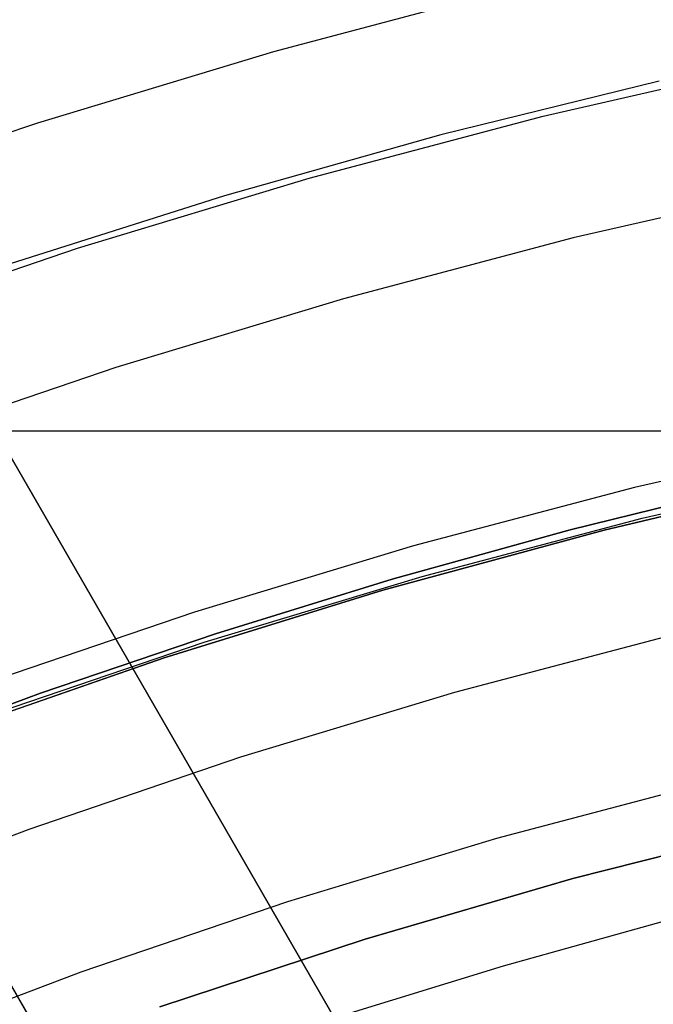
# Model space of a CAD drawing. Header units: millimetres. Extents: x 8926 to 10090, y -5004 to -3986.
# Tile 158 of 256: x 9490 to 9495, y -4309 to -4301. Entities that reach past the tile are written whole.
import ezdxf

# ---------------------------------------------------------------- set-up
doc = ezdxf.new("R2010")
doc.units = ezdxf.units.MM
for name, color, linetype in [('1', 7, 'Continuous'), ('COLOR EXT', 7, 'Continuous'), ('luz', 7, 'Continuous'), ('PLASTICO NEGRO', 7, 'Continuous')]:
    doc.layers.add(name, color=color, linetype=linetype)
doc.layers.add('BLANCO METALICO', color=7, linetype='Continuous', true_color=0xededed)

msp = doc.modelspace()

# ---------------------------------------------------------------- linework, layer by layer
at = {"layer": '1', "color": 250, "true_color": 0x111111}
for p, q in [((9494.0853, -4301.8982, 61.1), (9495.8741, -4301.4899, 61.1)), ((9494.966, -4301.6339, 61.1), (9493.3103, -4302.0409, 61.1)), ((9492.3116, -4302.368, 61.1), (9494.0853, -4301.8982, 61.1)), ((9493.3103, -4302.0409, 61.1), (9491.6691, -4302.5029, 61.1)), ((9490.5552, -4302.8987, 61.1), (9492.3116, -4302.368, 61.1)), ((9491.6691, -4302.5029, 61.1), (9490.0442, -4303.0194, 61.1)), ((9488.8181, -4303.4898, 61.1), (9490.5552, -4302.8987, 61.1)), ((9494.8362, -4304.9449, 75.1615), (9496.5195, -4304.5607, 75.1615)), ((9495.6523, -4304.699, 64.2379), (9494.2912, -4305.0347, 64.2379)), ((9494.2912, -4305.0347, 86.0852), (9495.6523, -4304.699, 86.0852)), ((9493.1672, -4305.387, 75.1615), (9494.8362, -4304.9449, 75.1615)), ((9494.2912, -4305.0347, 64.2379), (9492.9404, -4305.4094, 64.2379)), ((9492.9404, -4305.4094, 86.0852), (9494.2912, -4305.0347, 86.0852)), ((9491.5145, -4305.8864, 75.1615), (9493.1672, -4305.387, 75.1615)), ((9492.9404, -4305.4094, 64.2379), (9491.601, -4305.8226, 64.2379)), ((9491.601, -4305.8226, 86.0852), (9492.9404, -4305.4094, 86.0852)), ((9491.601, -4305.8226, 64.2379), (9490.2737, -4306.2737, 64.2379)), ((9490.2737, -4306.2737, 86.0852), (9491.601, -4305.8226, 86.0852)), ((9489.88, -4306.4425, 75.1615), (9491.5145, -4305.8864, 75.1615)), ((9490.2737, -4306.2737, 64.2379), (9488.9596, -4306.762, 64.2379)), ((9488.9596, -4306.762, 86.0852), (9490.2737, -4306.2737, 86.0852)), ((9493.7849, -4308.3387, 89.1312), (9495.0534, -4307.9868, 89.1312)), ((9492.527, -4308.7268, 89.1312), (9493.7849, -4308.3387, 89.1312))]:
    msp.add_line(p, q, dxfattribs=at)
at = {"layer": '1', "color": 29, "true_color": 0x4d342b}
for p, q in [((9496.2397, -4304.6394, 34.4621), (9494.548, -4305.0361, 34.4621)), ((9496.2397, -4304.6394, 42.4621), (9494.548, -4305.0361, 42.4621)), ((9496.2397, -4304.6394, 70.5621), (9494.548, -4305.0361, 70.5621)), ((9496.2397, -4304.6394, 76.062), (9494.548, -4305.0361, 76.062)), ((9494.548, -4305.0361, 38.4621), (9496.2397, -4304.6394, 38.4621)), ((9494.548, -4305.0361, 73.3121), (9496.2397, -4304.6394, 73.3121)), ((9494.548, -4305.0361, 34.4621), (9492.8711, -4305.4913, 34.4621)), ((9494.548, -4305.0361, 42.4621), (9492.8711, -4305.4913, 42.4621)), ((9494.548, -4305.0361, 70.5621), (9492.8711, -4305.4913, 70.5621)), ((9494.548, -4305.0361, 76.062), (9492.8711, -4305.4913, 76.062)), ((9492.8711, -4305.4913, 38.4621), (9494.548, -4305.0361, 38.4621)), ((9492.8711, -4305.4913, 73.3121), (9494.548, -4305.0361, 73.3121)), ((9492.8711, -4305.4913, 34.4621), (9491.2109, -4306.0045, 34.4621)), ((9492.8711, -4305.4913, 42.4621), (9491.2109, -4306.0045, 42.4621)), ((9492.8711, -4305.4913, 70.5621), (9491.2109, -4306.0045, 70.5621)), ((9492.8711, -4305.4913, 76.062), (9491.2109, -4306.0045, 76.062)), ((9491.2109, -4306.0045, 38.4621), (9492.8711, -4305.4913, 38.4621)), ((9491.2109, -4306.0045, 73.3121), (9492.8711, -4305.4913, 73.3121)), ((9491.2109, -4306.0045, 34.4621), (9489.5697, -4306.5751, 34.4621)), ((9491.2109, -4306.0045, 42.4621), (9489.5697, -4306.5751, 42.4621)), ((9491.2109, -4306.0045, 70.5621), (9489.5697, -4306.5751, 70.5621)), ((9491.2109, -4306.0045, 76.062), (9489.5697, -4306.5751, 76.062)), ((9489.5697, -4306.5751, 38.4621), (9491.2109, -4306.0045, 38.4621)), ((9489.5697, -4306.5751, 73.3121), (9491.2109, -4306.0045, 73.3121))]:
    msp.add_line(p, q, dxfattribs=at)
at = {"layer": 'BLANCO METALICO'}
for p, q in [((9496.999, -4316.5207, 236.5324), (9474.4653, -4277.4912, 236.5324)), ((9496.9991, -4316.5209, 238.0324), (9474.4653, -4277.4912, 238.0324)), ((9496.9991, -4316.5211, 239.5324), (9480.0417, -4287.1499, 239.5324)), ((9480.0417, -4287.1499, 242.0324), (9496.9991, -4316.5211, 242.0324)), ((9496.9991, -4316.5211, 240.7824), (9480.0417, -4287.1499, 240.7824)), ((9478.3097, -4288.1499, 239.5324), (9495.2671, -4317.5211, 239.5324)), ((9495.2671, -4317.5211, 242.0324), (9478.3097, -4288.1499, 242.0324)), ((9478.3097, -4288.1499, 240.7824), (9495.2671, -4317.5211, 240.7824))]:
    msp.add_line(p, q, dxfattribs=at)
at = {"layer": 'COLOR EXT', "color": 30, "true_color": 0xff8d00}
msp.add_line((9458.9977, -4304.2835, 21.2621), (9505.8053, -4304.2835, 21.2621), dxfattribs=at)
at = {"layer": 'luz', "color": 7, "true_color": 0xffffff}
for p, q in [((9493.847, -4300.9316, -27.2024), (9492.0401, -4301.4102, -27.2024)), ((9492.0401, -4301.4102, -27.2024), (9490.2508, -4301.9509, -27.2024)), ((9490.2508, -4301.9509, -27.2024), (9488.4812, -4302.553, -27.2024)), ((9496.0698, -4302.4212, -26.1393), (9494.313, -4302.8221, -26.1393)), ((9494.313, -4302.8221, -26.1393), (9492.5711, -4303.2835, -26.1393)), ((9492.5711, -4303.2835, -26.1393), (9490.8461, -4303.8048, -26.1393)), ((9490.8461, -4303.8048, -26.1393), (9489.1401, -4304.3852, -26.1393)), ((9496.4703, -4304.3266, -25.0763), (9494.779, -4304.7127, -25.0763)), ((9494.779, -4304.7127, -25.0763), (9493.102, -4305.1568, -25.0763)), ((9493.102, -4305.1568, -25.0763), (9491.4414, -4305.6586, -25.0763)), ((9491.4414, -4305.6586, -25.0763), (9489.7991, -4306.2174, -25.0763)), ((9493.4164, -4306.266, -25.3838), (9495.0549, -4305.8321, -25.3838)), ((9491.7939, -4306.7563, -25.3838), (9493.4164, -4306.266, -25.3838)), ((9490.1892, -4307.3023, -25.3838), (9491.7939, -4306.7563, -25.3838)), ((9495.3308, -4306.9515, -25.6914), (9493.7308, -4307.3752, -25.6914)), ((9488.6044, -4307.9034, -25.3838), (9490.1892, -4307.3023, -25.3838)), ((9493.7308, -4307.3752, -25.6914), (9492.1463, -4307.854, -25.6914)), ((9492.1463, -4307.854, -25.6914), (9490.5794, -4308.3872, -25.6914)), ((9490.5794, -4308.3872, -25.6914), (9489.0317, -4308.9741, -25.6914))]:
    msp.add_line(p, q, dxfattribs=at)
at = {"layer": 'PLASTICO NEGRO', "color": 254, "true_color": 0xcad1ee}
for p, q in [((9495.9, -4307.2741, 33.5621), (9494.3108, -4307.678, 33.5621)), ((9494.3108, -4307.678, 35.0621), (9495.9, -4307.2741, 35.0621)), ((9495.9, -4307.2741, 34.3121), (9494.3108, -4307.678, 34.3121)), ((9494.3108, -4307.678, 33.5621), (9492.7365, -4308.1366, 33.5621)), ((9492.7365, -4308.1366, 35.0621), (9494.3108, -4307.678, 35.0621)), ((9494.3108, -4307.678, 34.3121), (9492.7365, -4308.1366, 34.3121)), ((9492.7365, -4308.1366, 33.5621), (9491.1789, -4308.6492, 33.5621)), ((9491.1789, -4308.6492, 35.0621), (9492.7365, -4308.1366, 35.0621)), ((9492.7365, -4308.1366, 34.3121), (9491.1789, -4308.6492, 34.3121))]:
    msp.add_line(p, q, dxfattribs=at)

doc.saveas('drawing.dxf')
